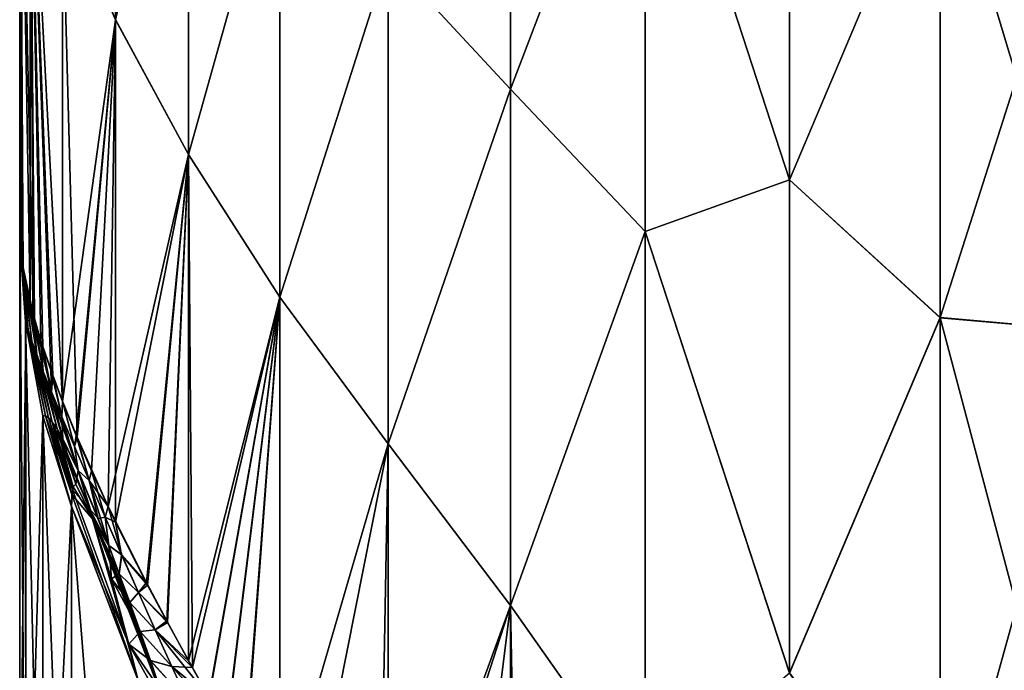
# Model space of a CAD drawing. Header units: metres. Extents: x -2 to 85, y -75 to 96.
# Tile 95 of 256: x 13 to 13.266, y -51.326 to -51.151. Entities that reach past the tile are written whole.
import ezdxf

# ---------------------------------------------------------------- set-up
doc = ezdxf.new("R2010")
doc.units = ezdxf.units.M
doc.layers.add('solid_20204500', color=7, linetype='CONTINUOUS')

msp = doc.modelspace()

# ---------------------------------------------------------------- linework, layer by layer
at = {"layer": 'solid_20204500'}
for points in [[(13.011457, -51.117092, 4.475029), (13.025801, -51.15065, 4.495671), (13.025797, -51.027916, 4.699419)], [(13.025797, -51.027916, 4.699419), (13.025801, -51.15065, 4.495671), (13.045489, -51.063351, 4.711881)], [(13.132348, -51.169315, 4.707489), (13.132346, -51.04652, 4.937372), (13.09929, -51.133743, 4.717549)], [(13.132346, -51.046543, -4.937326), (13.132348, -51.169331, -4.707464), (13.09929, -51.133759, -4.71752)], [(13.168674, -51.074146, 4.928578), (13.132346, -51.04652, 4.937372), (13.132348, -51.169315, 4.707489)], [(13.168674, -51.074169, -4.928529), (13.132348, -51.169331, -4.707464), (13.132346, -51.046543, -4.937326)], [(13, -51.060783, 4.409853), (12.999938, -51.209995, 4.211333), (13.00024, -51.213413, 4.219747)], [(13, -51.060783, 4.409853), (13, -51.206921, 4.202548), (12.999938, -51.209995, 4.211333)], [(12.99996, -51.210484, -4.212009), (13, -51.206921, -4.202548), (13, -51.060783, -4.409852)], [(13.000319, -51.214272, -4.221022), (12.99996, -51.210484, -4.212009), (13, -51.060783, -4.409852)], [(13, -51.060783, 4.409853), (13, -51.060783, -4.409852), (13, -51.206921, -4.202548)], [(13.000908, -51.218281, -4.229584), (13.000319, -51.214272, -4.221022), (13, -51.060783, -4.409852)], [(13.002767, -51.226997, -4.24549), (13.000908, -51.218281, -4.229584), (13, -51.060783, -4.409852)], [(13.002746, -51.086876, -4.446262), (13.002767, -51.226997, -4.24549), (13, -51.060783, -4.409852)], [(13, -51.060783, 4.409853), (13, -51.206921, -4.202548), (13, -51.206921, 4.202548)], [(13, -51.060783, 4.409853), (13.003542, -51.229935, 4.250221), (13.002746, -51.086784, 4.446407)], [(13, -51.060783, 4.409853), (13.000748, -51.217125, 4.227842), (13.003542, -51.229935, 4.250221)], [(13, -51.060783, 4.409853), (13.00024, -51.213413, 4.219747), (13.000748, -51.217125, 4.227842)], [(13.025801, -51.15065, 4.495671), (13.045493, -51.186958, 4.507707), (13.045489, -51.063351, 4.711881)], [(13.045489, -51.063366, -4.711853), (13.045493, -51.186966, -4.507698), (13.025801, -51.150562, -4.495811)], [(13.045489, -51.063351, 4.711881), (13.045493, -51.186958, 4.507707), (13.070148, -51.098961, 4.717748)], [(13.070148, -51.098976, -4.717719), (13.045493, -51.186966, -4.507698), (13.045489, -51.063366, -4.711853)], [(13.168675, -51.207729, 4.683533), (13.168674, -51.074146, 4.928578), (13.132348, -51.169315, 4.707489)], [(13.168674, -51.074169, -4.928529), (13.168675, -51.207748, -4.683503), (13.132348, -51.169331, -4.707464)], [(13.168674, -51.074146, 4.928578), (13.207563, -51.193798, 4.738168), (13.207562, -51.076279, 4.959788)], [(13.168675, -51.207729, 4.683533), (13.207563, -51.193798, 4.738168), (13.168674, -51.074146, 4.928578)], [(13.168674, -51.074169, -4.928529), (13.207561, -51.076305, -4.959731), (13.207563, -51.193821, -4.738127)], [(13.168674, -51.074169, -4.928529), (13.207563, -51.193821, -4.738127), (13.168675, -51.207748, -4.683503)], [(13.207563, -51.193821, -4.738127), (13.207561, -51.076305, -4.959731), (13.248252, -51.097725, -4.938935)], [(13.207562, -51.076279, 4.959788), (13.207563, -51.193798, 4.738168), (13.248252, -51.097702, 4.938982)], [(13.002746, -51.086784, 4.446407), (13.011448, -51.253628, 4.27811), (13.011457, -51.117092, 4.475029)], [(13.002746, -51.086784, 4.446407), (13.00831, -51.245152, 4.269632), (13.011448, -51.253628, 4.27811)], [(13.002746, -51.086784, 4.446407), (13.005674, -51.23724, 4.260322), (13.00831, -51.245152, 4.269632)], [(13.002746, -51.086784, 4.446407), (13.003542, -51.229935, 4.250221), (13.005674, -51.23724, 4.260322)], [(13.003971, -51.231503, -4.252511), (13.002767, -51.226997, -4.24549), (13.002746, -51.086876, -4.446262)], [(13.006178, -51.238747, -4.262418), (13.003971, -51.231503, -4.252511), (13.002746, -51.086876, -4.446262)], [(13.008833, -51.246468, -4.271414), (13.006178, -51.238747, -4.262418), (13.002746, -51.086876, -4.446262)], [(13.011475, -51.253494, -4.278443), (13.008833, -51.246468, -4.271414), (13.002746, -51.086876, -4.446262)], [(13.011458, -51.116962, -4.475232), (13.011475, -51.253494, -4.278443), (13.002746, -51.086876, -4.446262)], [(13.045493, -51.186958, 4.507707), (13.070151, -51.225487, 4.510748), (13.070148, -51.098961, 4.717748)], [(13.070148, -51.098976, -4.717719), (13.070151, -51.225494, -4.510737), (13.045493, -51.186966, -4.507698)], [(13.09929, -51.133743, 4.717549), (13.070148, -51.098961, 4.717748), (13.070151, -51.225487, 4.510748)], [(13.09929, -51.133759, -4.71752), (13.070151, -51.225494, -4.510737), (13.070148, -51.098976, -4.717719)], [(13.207563, -51.193798, 4.738168), (13.248254, -51.230961, 4.694817), (13.248252, -51.097702, 4.938982)], [(13.207563, -51.193821, -4.738127), (13.248252, -51.097725, -4.938935), (13.248254, -51.230984, -4.694776)], [(13.248252, -51.097702, 4.938982), (13.248254, -51.230961, 4.694817), (13.28953, -51.101574, 4.94084)], [(13.248252, -51.097725, -4.938935), (13.28953, -51.101574, -4.94084), (13.28953, -51.234669, -4.696978)], [(13.248254, -51.230984, -4.694776), (13.248252, -51.097725, -4.938935), (13.28953, -51.234669, -4.696978)], [(13.248254, -51.230961, 4.694817), (13.28953, -51.234669, 4.696978), (13.28953, -51.101574, 4.94084)], [(13.011457, -51.117092, 4.475029), (13.011448, -51.253628, 4.27811), (13.025801, -51.15065, 4.495671)], [(13.015433, -51.263245, -4.286658), (13.011475, -51.253494, -4.278443), (13.011458, -51.116962, -4.475232)], [(13.025801, -51.150562, -4.495811), (13.015433, -51.263245, -4.286658), (13.011458, -51.116962, -4.475232)], [(13.099294, -51.265007, 4.50569), (13.09929, -51.133743, 4.717549), (13.070151, -51.225487, 4.510748)], [(13.09929, -51.133759, -4.71752), (13.099295, -51.265015, -4.505678), (13.070151, -51.225494, -4.510737)], [(13.132348, -51.169315, 4.707489), (13.09929, -51.133743, 4.717549), (13.099294, -51.265007, 4.50569)], [(13.132348, -51.169331, -4.707464), (13.099295, -51.265015, -4.505678), (13.09929, -51.133759, -4.71752)], [(13.025801, -51.150562, -4.495811), (13.023841, -51.281883, -4.298652), (13.015433, -51.263245, -4.286658)], [(13.045493, -51.186966, -4.507698), (13.023841, -51.281883, -4.298652), (13.025801, -51.150562, -4.495811)], [(13.011448, -51.253628, 4.27811), (13.015161, -51.262791, 4.285899), (13.025801, -51.15065, 4.495671)], [(13.015161, -51.262791, 4.285899), (13.01932, -51.272312, 4.2927), (13.025801, -51.15065, 4.495671)], [(13.01932, -51.272312, 4.2927), (13.025812, -51.286121, 4.300535), (13.025801, -51.15065, 4.495671)], [(13.025801, -51.15065, 4.495671), (13.025812, -51.286121, 4.300535), (13.045493, -51.186958, 4.507707)], [(13.132353, -51.308632, 4.487226), (13.132348, -51.169315, 4.707489), (13.099294, -51.265007, 4.50569)], [(13.132348, -51.169331, -4.707464), (13.132353, -51.308636, -4.48722), (13.099295, -51.265015, -4.505678)], [(13.168675, -51.207729, 4.683533), (13.132348, -51.169315, 4.707489), (13.132353, -51.308632, 4.487226)], [(13.168675, -51.207748, -4.683503), (13.132353, -51.308636, -4.48722), (13.132348, -51.169331, -4.707464)], [(13.045493, -51.186966, -4.507698), (13.034138, -51.302448, -4.307391), (13.023841, -51.281883, -4.298652)], [(13.025812, -51.286121, 4.300535), (13.034425, -51.303127, 4.307389), (13.045493, -51.186958, 4.507707)], [(13.045493, -51.186966, -4.507698), (13.039594, -51.312775, -4.310176), (13.034138, -51.302448, -4.307391)], [(13.034425, -51.303127, 4.307389), (13.039796, -51.31321, 4.310186), (13.045493, -51.186958, 4.507707)], [(13.045493, -51.186966, -4.507698), (13.045489, -51.323563, -4.312182), (13.039594, -51.312775, -4.310176)], [(13.039796, -51.31321, 4.310186), (13.046509, -51.32539, 4.312446), (13.045493, -51.186958, 4.507707)], [(13.070151, -51.225494, -4.510737), (13.045489, -51.323563, -4.312182), (13.045493, -51.186966, -4.507698)], [(13.045493, -51.186958, 4.507707), (13.046509, -51.32539, 4.312446), (13.070151, -51.225487, 4.510748)], [(13.168675, -51.207729, 4.683533), (13.207567, -51.32682, 4.525491), (13.207563, -51.193798, 4.738168)], [(13.168675, -51.207748, -4.683503), (13.207563, -51.193821, -4.738127), (13.207567, -51.326839, -4.525465)], [(13.207563, -51.193798, 4.738168), (13.207567, -51.32682, 4.525491), (13.248254, -51.230961, 4.694817)], [(13.207567, -51.326839, -4.525465), (13.207563, -51.193821, -4.738127), (13.248254, -51.230984, -4.694776)], [(13.00222, -51.234379, 4.220875), (12.999938, -51.209995, 4.211333), (13, -51.206921, 4.202548)], [(13.001522, -51.232098, -4.210559), (13, -51.206921, -4.202548), (12.99996, -51.210484, -4.212009)], [(13.001555, -51.413212, -3.593163), (13, -51.206921, -4.202548), (13.001522, -51.232098, -4.210559)], [(13, -51.387341, -3.586565), (13, -51.206921, -4.202548), (13.001555, -51.413212, -3.593163)], [(13, -51.206921, 4.202548), (13, -51.206921, -4.202548), (13, -51.387341, -3.586565)], [(13, -51.206921, 4.202548), (13, -51.387341, -3.586565), (13, -51.351406, -1.296968)], [(13, -51.351406, 1.296968), (13, -51.206921, 4.202548), (13, -51.351406, -1.296968)], [(13.00222, -51.234379, 4.220875), (13, -51.206921, 4.202548), (13.001555, -51.232365, 4.210644)], [(13, -51.387341, 3.586565), (13.001555, -51.232365, 4.210644), (13, -51.206921, 4.202548)], [(13, -51.381676, 1.449563), (13, -51.387341, 3.586565), (13, -51.206921, 4.202548)], [(13, -51.354736, 1.348391), (13, -51.206921, 4.202548), (13, -51.351406, 1.296968)], [(13, -51.364845, 1.399415), (13, -51.206921, 4.202548), (13, -51.354736, 1.348391)], [(13, -51.381676, 1.449563), (13, -51.206921, 4.202548), (13, -51.364845, 1.399415)], [(13.168681, -51.360245, 4.449801), (13.168675, -51.207729, 4.683533), (13.132353, -51.308632, 4.487226)], [(13.168675, -51.207748, -4.683503), (13.168681, -51.360256, -4.449788), (13.132353, -51.308636, -4.48722)], [(13.168681, -51.360245, 4.449801), (13.207567, -51.32682, 4.525491), (13.168675, -51.207729, 4.683533)], [(13.168675, -51.207748, -4.683503), (13.207567, -51.326839, -4.525465), (13.168681, -51.360256, -4.449788)], [(13.00222, -51.234379, 4.220875), (13.00024, -51.213413, 4.219747), (12.999938, -51.209995, 4.211333)], [(13.002219, -51.234371, -4.220874), (12.99996, -51.210484, -4.212009), (13.000319, -51.214272, -4.221022)], [(13.001522, -51.232098, -4.210559), (12.99996, -51.210484, -4.212009), (13.002219, -51.234371, -4.220874)], [(13.003213, -51.237286, 4.231123), (13.000748, -51.217125, 4.227842), (13.00024, -51.213413, 4.219747)], [(13.003213, -51.237286, 4.231123), (13.00024, -51.213413, 4.219747), (13.00222, -51.234379, 4.220875)], [(13.003213, -51.237282, -4.231123), (13.000319, -51.214272, -4.221022), (13.000908, -51.218281, -4.229584)], [(13.002219, -51.234371, -4.220874), (13.000319, -51.214272, -4.221022), (13.003213, -51.237282, -4.231123)], [(13.004564, -51.240952, 4.241239), (13.003542, -51.229935, 4.250221), (13.000748, -51.217125, 4.227842)], [(13.004564, -51.240952, 4.241239), (13.000748, -51.217125, 4.227842), (13.003213, -51.237286, 4.231123)], [(13.004564, -51.240948, -4.241238), (13.000908, -51.218281, -4.229584), (13.002767, -51.226997, -4.24549)], [(13.003213, -51.237282, -4.231123), (13.000908, -51.218281, -4.229584), (13.004564, -51.240948, -4.241238)], [(13.006315, -51.245476, -4.251187), (13.002767, -51.226997, -4.24549), (13.003971, -51.231503, -4.252511)], [(13.004564, -51.240948, -4.241238), (13.002767, -51.226997, -4.24549), (13.006315, -51.245476, -4.251187)], [(13.070151, -51.225494, -4.510737), (13.051067, -51.333447, -4.313319), (13.045489, -51.323563, -4.312182)], [(13.046509, -51.32539, 4.312446), (13.050961, -51.333244, 4.313322), (13.070151, -51.225487, 4.510748)], [(13.050961, -51.333244, 4.313322), (13.055694, -51.341415, 4.313813), (13.070151, -51.225487, 4.510748)], [(13.070151, -51.225494, -4.510737), (13.055854, -51.341702, -4.313807), (13.051067, -51.333447, -4.313319)], [(13.055694, -51.341415, 4.313813), (13.060685, -51.349846, 4.313906), (13.070151, -51.225487, 4.510748)], [(13.070151, -51.225494, -4.510737), (13.06086, -51.35014, -4.313897), (13.055854, -51.341702, -4.313807)], [(13.060685, -51.349846, 4.313906), (13.070084, -51.365246, 4.313085), (13.070151, -51.225487, 4.510748)], [(13.070151, -51.225494, -4.510737), (13.070123, -51.365299, -4.313088), (13.06086, -51.35014, -4.313897)], [(13.099294, -51.265007, 4.50569), (13.070151, -51.225487, 4.510748), (13.070084, -51.365246, 4.313085)], [(13.099295, -51.265015, -4.505678), (13.070123, -51.365299, -4.313088), (13.070151, -51.225494, -4.510737)], [(13.006315, -51.24548, 4.251188), (13.005674, -51.23724, 4.260322), (13.003542, -51.229935, 4.250221)], [(13.006315, -51.24548, 4.251188), (13.003542, -51.229935, 4.250221), (13.004564, -51.240952, 4.241239)], [(13.001555, -51.413212, 3.593163), (13.001555, -51.232365, 4.210644), (13, -51.387341, 3.586565)], [(13.001522, -51.232098, -4.210559), (13.006856, -51.257504, -4.227276), (13.006206, -51.257492, -4.218639)], [(13.002219, -51.234371, -4.220874), (13.006856, -51.257504, -4.227276), (13.001522, -51.232098, -4.210559)], [(13.006206, -51.438709, -3.59988), (13.001522, -51.232098, -4.210559), (13.006206, -51.257492, -4.218639)], [(13.001555, -51.413212, -3.593163), (13.001522, -51.232098, -4.210559), (13.006206, -51.438709, -3.59988)], [(13.001555, -51.232365, 4.210644), (13.006206, -51.257492, 4.218639), (13.006855, -51.2575, 4.227275)], [(13.001555, -51.413212, 3.593163), (13.006206, -51.257492, 4.218639), (13.001555, -51.232365, 4.210644)], [(13.00222, -51.234379, 4.220875), (13.001555, -51.232365, 4.210644), (13.006855, -51.2575, 4.227275)], [(13.008523, -51.250992, -4.260834), (13.003971, -51.231503, -4.252511), (13.006178, -51.238747, -4.262418)], [(13.006315, -51.245476, -4.251187), (13.003971, -51.231503, -4.252511), (13.008523, -51.250992, -4.260834)], [(13.207567, -51.32682, 4.525491), (13.24826, -51.383152, 4.461983), (13.248254, -51.230961, 4.694817)], [(13.207567, -51.326839, -4.525465), (13.248254, -51.230984, -4.694776), (13.24826, -51.383179, -4.461947)], [(13.248254, -51.230961, 4.694817), (13.24826, -51.383152, 4.461983), (13.28953, -51.234669, 4.696978)], [(13.248254, -51.230984, -4.694776), (13.28953, -51.234669, -4.696978), (13.289528, -51.386677, -4.464434)], [(13.24826, -51.383179, -4.461947), (13.248254, -51.230984, -4.694776), (13.289528, -51.386677, -4.464434)], [(13.002219, -51.234371, -4.220874), (13.007688, -51.258018, -4.235758), (13.006856, -51.257504, -4.227276)], [(13.002219, -51.234371, -4.220874), (13.003213, -51.237282, -4.231123), (13.007688, -51.258018, -4.235758)], [(13.00222, -51.234379, 4.220875), (13.006855, -51.2575, 4.227275), (13.007685, -51.258011, 4.235756)], [(13.003213, -51.237286, 4.231123), (13.00222, -51.234379, 4.220875), (13.007685, -51.258011, 4.235756)], [(13.24826, -51.383152, 4.461983), (13.289528, -51.386677, 4.464435), (13.28953, -51.234669, 4.696978)], [(13.003213, -51.237282, -4.231123), (13.008736, -51.259148, -4.244006), (13.007688, -51.258018, -4.235758)], [(13.003213, -51.237282, -4.231123), (13.004564, -51.240948, -4.241238), (13.008736, -51.259148, -4.244006)], [(13.003213, -51.237286, 4.231123), (13.007685, -51.258011, 4.235756), (13.008733, -51.259136, 4.244004)], [(13.004564, -51.240952, 4.241239), (13.003213, -51.237286, 4.231123), (13.008733, -51.259136, 4.244004)], [(13.008523, -51.250992, 4.260834), (13.00831, -51.245152, 4.269632), (13.005674, -51.23724, 4.260322)], [(13.008523, -51.250992, 4.260834), (13.005674, -51.23724, 4.260322), (13.006315, -51.24548, 4.251188)], [(13.008523, -51.250992, -4.260834), (13.006178, -51.238747, -4.262418), (13.008833, -51.246468, -4.271414)], [(13.004564, -51.240948, -4.241238), (13.010026, -51.260975, -4.251974), (13.008736, -51.259148, -4.244006)], [(13.004564, -51.240948, -4.241238), (13.006315, -51.245476, -4.251187), (13.010026, -51.260975, -4.251974)], [(13.004564, -51.240952, 4.241239), (13.008733, -51.259136, 4.244004), (13.010022, -51.26096, 4.251973)], [(13.006315, -51.24548, 4.251188), (13.004564, -51.240952, 4.241239), (13.010022, -51.26096, 4.251973)], [(13.006315, -51.245476, -4.251187), (13.01159, -51.263622, -4.259522), (13.010026, -51.260975, -4.251974)], [(13.006315, -51.245476, -4.251187), (13.008523, -51.250992, -4.260834), (13.01159, -51.263622, -4.259522)], [(13.006315, -51.24548, 4.251188), (13.010022, -51.26096, 4.251973), (13.015749, -51.272224, 4.27193)], [(13.008523, -51.250992, 4.260834), (13.006315, -51.24548, 4.251188), (13.015749, -51.272224, 4.27193)], [(13.011286, -51.25769, 4.269813), (13.011448, -51.253628, 4.27811), (13.00831, -51.245152, 4.269632)], [(13.011286, -51.25769, 4.269813), (13.00831, -51.245152, 4.269632), (13.008523, -51.250992, 4.260834)], [(13.008523, -51.250992, -4.260834), (13.008833, -51.246468, -4.271414), (13.011286, -51.25769, -4.269813)], [(13.011286, -51.25769, -4.269813), (13.008833, -51.246468, -4.271414), (13.011475, -51.253494, -4.278443)], [(13.008523, -51.250992, -4.260834), (13.011286, -51.25769, -4.269813), (13.01159, -51.263622, -4.259522)], [(13.011286, -51.25769, 4.269813), (13.008523, -51.250992, 4.260834), (13.015749, -51.272224, 4.27193)], [(13.011286, -51.25769, -4.269813), (13.011475, -51.253494, -4.278443), (13.014691, -51.265743, -4.277743)], [(13.014691, -51.265743, 4.277741), (13.011448, -51.253628, 4.27811), (13.011286, -51.25769, 4.269813)], [(13.014691, -51.265743, 4.277741), (13.015161, -51.262791, 4.285899), (13.011448, -51.253628, 4.27811)], [(13.014691, -51.265743, -4.277743), (13.011475, -51.253494, -4.278443), (13.015433, -51.263245, -4.286658)], [(13.006206, -51.438709, 3.59988), (13.006206, -51.257492, 4.218639), (13.001555, -51.413212, 3.593163)], [(13.01387, -51.463448, -3.606451), (13.006206, -51.257492, -4.218639), (13.01387, -51.28186, -4.226474)], [(13.006206, -51.257492, -4.218639), (13.006856, -51.257504, -4.227276), (13.01387, -51.28186, -4.226474)], [(13.006206, -51.438709, -3.59988), (13.006206, -51.257492, -4.218639), (13.01387, -51.463448, -3.606451)], [(13.006206, -51.438709, 3.59988), (13.01387, -51.281883, 4.226401), (13.006206, -51.257492, 4.218639)], [(13.01387, -51.281883, 4.226401), (13.006855, -51.2575, 4.227275), (13.006206, -51.257492, 4.218639)], [(13.014143, -51.277458, 4.242743), (13.007685, -51.258011, 4.235756), (13.006855, -51.2575, 4.227275)], [(13.01387, -51.281883, 4.226401), (13.014143, -51.277458, 4.242743), (13.006855, -51.2575, 4.227275)], [(13.006856, -51.257504, -4.227276), (13.013982, -51.278664, -4.237504), (13.01387, -51.28186, -4.226474)], [(13.006856, -51.257504, -4.227276), (13.007688, -51.258018, -4.235758), (13.013982, -51.278664, -4.237504)], [(13.014143, -51.277458, 4.242743), (13.008733, -51.259136, 4.244004), (13.007685, -51.258011, 4.235756)], [(13.007688, -51.258018, -4.235758), (13.008736, -51.259148, -4.244006), (13.013982, -51.278664, -4.237504)], [(13.018766, -51.282555, 4.268463), (13.010022, -51.26096, 4.251973), (13.008733, -51.259136, 4.244004)], [(13.014143, -51.277458, 4.242743), (13.018766, -51.282555, 4.268463), (13.008733, -51.259136, 4.244004)], [(13.008736, -51.259148, -4.244006), (13.014374, -51.276592, -4.247527), (13.013982, -51.278664, -4.237504)], [(13.008736, -51.259148, -4.244006), (13.010026, -51.260975, -4.251974), (13.014374, -51.276592, -4.247527)], [(13.011286, -51.25769, -4.269813), (13.015752, -51.272236, -4.271921), (13.01159, -51.263622, -4.259522)], [(13.011286, -51.25769, -4.269813), (13.014691, -51.265743, -4.277743), (13.015752, -51.272236, -4.271921)], [(13.014691, -51.265743, 4.277741), (13.011286, -51.25769, 4.269813), (13.015749, -51.272224, 4.27193)], [(13.018766, -51.282555, 4.268463), (13.015749, -51.272224, 4.27193), (13.010022, -51.26096, 4.251973)], [(13.010026, -51.260975, -4.251974), (13.015118, -51.275867, -4.256494), (13.014374, -51.276592, -4.247527)], [(13.010026, -51.260975, -4.251974), (13.01159, -51.263622, -4.259522), (13.015118, -51.275867, -4.256494)], [(13.01159, -51.263622, -4.259522), (13.015752, -51.272236, -4.271921), (13.015118, -51.275867, -4.256494)], [(13.018652, -51.27494, 4.284386), (13.015161, -51.262791, 4.285899), (13.014691, -51.265743, 4.277741)], [(13.014691, -51.265743, -4.277743), (13.015433, -51.263245, -4.286658), (13.018652, -51.27494, -4.284387)], [(13.018652, -51.27494, 4.284386), (13.01932, -51.272312, 4.2927), (13.015161, -51.262791, 4.285899)], [(13.018652, -51.27494, -4.284387), (13.015433, -51.263245, -4.286658), (13.023841, -51.281883, -4.298652)], [(13.014691, -51.265743, -4.277743), (13.018652, -51.27494, -4.284387), (13.015752, -51.272236, -4.271921)], [(13.018652, -51.27494, 4.284386), (13.014691, -51.265743, 4.277741), (13.015749, -51.272224, 4.27193)], [(13.099294, -51.265007, 4.50569), (13.070084, -51.365246, 4.313085), (13.077198, -51.376534, 4.311743)], [(13.099295, -51.265015, -4.505678), (13.077198, -51.376534, -4.311743), (13.070123, -51.365299, -4.313088)], [(13.099397, -51.41058, 4.303773), (13.099294, -51.265007, 4.50569), (13.077198, -51.376534, 4.311743)], [(13.099295, -51.265015, -4.505678), (13.09669, -51.406403, -4.305146), (13.077198, -51.376534, -4.311743)], [(13.132353, -51.308636, -4.48722), (13.09669, -51.406403, -4.305146), (13.099295, -51.265015, -4.505678)], [(13.132353, -51.308632, 4.487226), (13.099294, -51.265007, 4.50569), (13.099397, -51.41058, 4.303773)], [(13.015752, -51.272236, -4.271921), (13.019898, -51.285728, -4.268758), (13.015118, -51.275867, -4.256494)], [(13.018766, -51.282555, 4.268463), (13.021119, -51.28513, 4.279184), (13.015749, -51.272224, 4.27193)], [(13.018652, -51.27494, 4.284386), (13.015749, -51.272224, 4.27193), (13.021119, -51.28513, 4.279184)], [(13.015752, -51.272236, -4.271921), (13.02396, -51.292446, -4.280678), (13.019898, -51.285728, -4.268758)], [(13.018652, -51.27494, -4.284387), (13.02396, -51.292446, -4.280678), (13.015752, -51.272236, -4.271921)], [(13.022968, -51.284828, 4.289601), (13.01932, -51.272312, 4.2927), (13.018652, -51.27494, 4.284386)], [(13.022968, -51.284828, 4.289601), (13.025812, -51.286121, 4.300535), (13.01932, -51.272312, 4.2927)], [(13.018652, -51.27494, -4.284387), (13.023841, -51.281883, -4.298652), (13.022968, -51.284824, -4.289603)], [(13.018652, -51.27494, -4.284387), (13.022968, -51.284824, -4.289603), (13.02396, -51.292446, -4.280678)], [(13.022968, -51.284828, 4.289601), (13.018652, -51.27494, 4.284386), (13.021119, -51.28513, 4.279184)], [(13.01387, -51.281883, 4.226401), (13.029392, -51.319027, 4.25029), (13.014143, -51.277458, 4.242743)], [(13.019898, -51.285728, -4.268758), (13.013982, -51.278664, -4.237504), (13.014374, -51.276592, -4.247527)], [(13.014143, -51.277458, 4.242743), (13.029392, -51.319027, 4.25029), (13.018766, -51.282555, 4.268463)], [(13.019898, -51.285728, -4.268758), (13.014374, -51.276592, -4.247527), (13.015118, -51.275867, -4.256494)], [(13.031908, -51.328888, -4.242115), (13.01387, -51.28186, -4.226474), (13.013982, -51.278664, -4.237504)], [(13.031908, -51.328888, -4.242115), (13.013982, -51.278664, -4.237504), (13.019898, -51.285728, -4.268758)], [(13.006206, -51.438709, 3.59988), (13.01387, -51.463459, 3.6064), (13.01387, -51.281883, 4.226401)], [(13.031908, -51.511608, -3.618186), (13.01387, -51.28186, -4.226474), (13.031908, -51.328888, -4.242115)], [(13.01387, -51.463448, -3.606451), (13.01387, -51.28186, -4.226474), (13.031908, -51.511608, -3.618186)], [(13.01387, -51.463459, 3.6064), (13.031908, -51.328888, 4.242115), (13.01387, -51.281883, 4.226401)], [(13.01387, -51.281883, 4.226401), (13.031908, -51.328888, 4.242115), (13.029392, -51.319027, 4.25029)], [(13.018766, -51.282555, 4.268463), (13.023968, -51.292454, 4.280707), (13.021119, -51.28513, 4.279184)], [(13.018766, -51.282555, 4.268463), (13.024664, -51.301434, 4.262661), (13.023968, -51.292454, 4.280707)], [(13.018766, -51.282555, 4.268463), (13.029392, -51.319027, 4.25029), (13.024664, -51.301434, 4.262661)], [(13.022968, -51.284824, -4.289603), (13.023841, -51.281883, -4.298652), (13.027445, -51.29496, -4.293258)], [(13.027445, -51.29496, -4.293258), (13.023841, -51.281883, -4.298652), (13.034138, -51.302448, -4.307391)], [(13.02396, -51.292446, -4.280678), (13.026802, -51.300037, -4.280879), (13.019898, -51.285728, -4.268758)], [(13.026802, -51.300037, -4.280879), (13.029625, -51.307796, -4.280001), (13.019898, -51.285728, -4.268758)], [(13.029625, -51.307796, -4.280001), (13.032413, -51.315636, -4.278283), (13.019898, -51.285728, -4.268758)], [(13.032413, -51.315636, -4.278283), (13.035151, -51.323456, -4.275963), (13.019898, -51.285728, -4.268758)], [(13.035151, -51.323456, -4.275963), (13.037836, -51.331215, -4.273178), (13.019898, -51.285728, -4.268758)], [(13.040486, -51.338932, -4.269926), (13.031908, -51.328888, -4.242115), (13.019898, -51.285728, -4.268758)], [(13.037836, -51.331215, -4.273178), (13.040486, -51.338932, -4.269926), (13.019898, -51.285728, -4.268758)], [(13.022968, -51.284828, 4.289601), (13.021119, -51.28513, 4.279184), (13.023968, -51.292454, 4.280707)], [(13.022968, -51.284824, -4.289603), (13.027445, -51.29496, -4.293258), (13.02396, -51.292446, -4.280678)], [(13.027444, -51.294956, 4.293256), (13.025812, -51.286121, 4.300535), (13.022968, -51.284828, 4.289601)], [(13.027444, -51.294956, 4.293256), (13.022968, -51.284828, 4.289601), (13.023968, -51.292454, 4.280707)], [(13.027444, -51.294956, 4.293256), (13.034425, -51.303127, 4.307389), (13.025812, -51.286121, 4.300535)], [(13.027445, -51.29496, -4.293258), (13.026802, -51.300037, -4.280879), (13.02396, -51.292446, -4.280678)], [(13.024664, -51.301434, 4.262661), (13.026814, -51.300049, 4.280917), (13.023968, -51.292454, 4.280707)], [(13.027444, -51.294956, 4.293256), (13.023968, -51.292454, 4.280707), (13.026814, -51.300049, 4.280917)], [(13.027445, -51.29496, -4.293258), (13.031969, -51.305088, -4.295423), (13.026802, -51.300037, -4.280879)], [(13.031968, -51.305088, 4.295421), (13.027444, -51.294956, 4.293256), (13.026814, -51.300049, 4.280917)], [(13.031968, -51.305088, 4.295421), (13.034425, -51.303127, 4.307389), (13.027444, -51.294956, 4.293256)], [(13.027445, -51.29496, -4.293258), (13.034138, -51.302448, -4.307391), (13.031969, -51.305088, -4.295423)], [(13.024664, -51.301434, 4.262661), (13.029642, -51.307819, 4.280047), (13.026814, -51.300049, 4.280917)], [(13.024664, -51.301434, 4.262661), (13.032436, -51.315666, 4.278338), (13.029642, -51.307819, 4.280047)], [(13.024664, -51.301434, 4.262661), (13.029392, -51.319027, 4.25029), (13.032436, -51.315666, 4.278338)], [(13.031969, -51.305088, -4.295423), (13.029625, -51.307796, -4.280001), (13.026802, -51.300037, -4.280879)], [(13.031968, -51.305088, 4.295421), (13.026814, -51.300049, 4.280917), (13.029642, -51.307819, 4.280047)], [(13.031968, -51.305088, 4.295421), (13.039796, -51.31321, 4.310186), (13.034425, -51.303127, 4.307389)], [(13.031969, -51.305088, -4.295423), (13.034138, -51.302448, -4.307391), (13.039594, -51.312775, -4.310176)], [(13.031969, -51.305088, -4.295423), (13.036505, -51.315147, -4.29635), (13.029625, -51.307796, -4.280001)], [(13.036504, -51.315144, 4.296348), (13.031968, -51.305088, 4.295421), (13.029642, -51.307819, 4.280047)], [(13.036504, -51.315144, 4.296348), (13.039796, -51.31321, 4.310186), (13.031968, -51.305088, 4.295421)], [(13.031969, -51.305088, -4.295423), (13.039594, -51.312775, -4.310176), (13.036505, -51.315147, -4.29635)], [(13.036505, -51.315147, -4.29635), (13.032413, -51.315636, -4.278283), (13.029625, -51.307796, -4.280001)], [(13.036504, -51.315144, 4.296348), (13.029642, -51.307819, 4.280047), (13.032436, -51.315666, 4.278338)], [(13.132353, -51.308636, -4.48722), (13.116221, -51.43692, -4.292825), (13.09669, -51.406403, -4.305146)], [(13.132353, -51.308632, 4.487226), (13.099397, -51.41058, 4.303773), (13.116264, -51.436996, 4.292783)], [(13.132353, -51.308636, -4.48722), (13.132451, -51.463535, -4.2781), (13.116221, -51.43692, -4.292825)], [(13.135429, -51.468594, 4.27494), (13.132353, -51.308632, 4.487226), (13.116264, -51.436996, 4.292783)], [(13.168681, -51.360245, 4.449801), (13.132353, -51.308632, 4.487226), (13.135429, -51.468594, 4.27494)], [(13.168681, -51.360256, -4.449788), (13.132451, -51.463535, -4.2781), (13.132353, -51.308636, -4.48722)], [(13.036505, -51.315147, -4.29635), (13.041017, -51.325069, -4.296298), (13.032413, -51.315636, -4.278283)], [(13.041015, -51.325069, 4.296295), (13.036504, -51.315144, 4.296348), (13.032436, -51.315666, 4.278338)], [(13.036504, -51.315144, 4.296348), (13.046509, -51.32539, 4.312446), (13.039796, -51.31321, 4.310186)], [(13.041015, -51.325069, 4.296295), (13.046509, -51.32539, 4.312446), (13.036504, -51.315144, 4.296348)], [(13.036505, -51.315147, -4.29635), (13.039594, -51.312775, -4.310176), (13.045489, -51.323563, -4.312182)], [(13.036505, -51.315147, -4.29635), (13.045489, -51.323563, -4.312182), (13.051067, -51.333447, -4.313319)], [(13.036505, -51.315147, -4.29635), (13.051067, -51.333447, -4.313319), (13.041017, -51.325069, -4.296298)], [(13.029392, -51.319027, 4.25029), (13.035181, -51.323498, 4.276028), (13.032436, -51.315666, 4.278338)], [(13.041017, -51.325069, -4.296298), (13.035151, -51.323456, -4.275963), (13.032413, -51.315636, -4.278283)], [(13.041015, -51.325069, 4.296295), (13.032436, -51.315666, 4.278338), (13.035181, -51.323498, 4.276028)], [(13.029392, -51.319027, 4.25029), (13.037873, -51.331264, 4.273252), (13.035181, -51.323498, 4.276028)], [(13.029392, -51.319027, 4.25029), (13.040531, -51.338993, 4.270011), (13.037873, -51.331264, 4.273252)], [(13.029392, -51.319027, 4.25029), (13.031908, -51.328888, 4.242115), (13.040531, -51.338993, 4.270011)], [(13.04547, -51.334793, -4.295522), (13.037836, -51.331215, -4.273178), (13.035151, -51.323456, -4.275963)], [(13.041017, -51.325069, -4.296298), (13.04547, -51.334793, -4.295522), (13.035151, -51.323456, -4.275963)], [(13.045468, -51.334793, 4.295519), (13.035181, -51.323498, 4.276028), (13.037873, -51.331264, 4.273252)], [(13.045468, -51.334793, 4.295519), (13.041015, -51.325069, 4.296295), (13.035181, -51.323498, 4.276028)], [(13.041015, -51.325069, 4.296295), (13.055694, -51.341415, 4.313813), (13.050961, -51.333244, 4.313322)], [(13.045468, -51.334793, 4.295519), (13.055694, -51.341415, 4.313813), (13.041015, -51.325069, 4.296295)], [(13.041015, -51.325069, 4.296295), (13.050961, -51.333244, 4.313322), (13.046509, -51.32539, 4.312446)], [(13.041017, -51.325069, -4.296298), (13.051067, -51.333447, -4.313319), (13.055854, -51.341702, -4.313807)], [(13.041017, -51.325069, -4.296298), (13.055854, -51.341702, -4.313807), (13.04547, -51.334793, -4.295522)]]:
    msp.add_3dface(points, dxfattribs=at)

doc.saveas('drawing.dxf')
